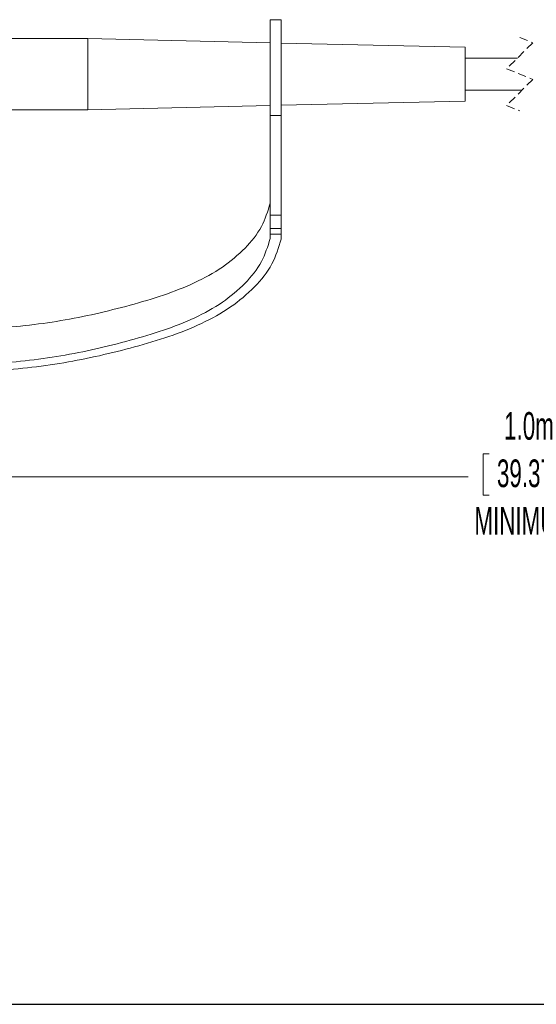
# Paper-space layout 'Sheet1' of a CAD drawing. Header units: millimetres. Extents: x 0 to 4318, y 0 to 2794.
# Tile 12 of 69: x 1210 to 1606, y 64 to 817. Entities that reach past the tile are written whole.
import ezdxf

# ---------------------------------------------------------------- set-up
doc = ezdxf.new("R2010")
doc.units = ezdxf.units.MM
doc.header["$LTSCALE"] = 5
doc.linetypes.add('HIDDEN', pattern=[1.905, 1.27, -0.635])
doc.styles.add('SLDTEXTSTYLE0', font='TXT', dxfattribs={"width": 0.605})
doc.dimstyles.new('SLDDIMSTYLE0', dxfattribs={"dimtxt": 20.546549, "dimasz": 23.8125, "dimexe": 0, "dimexo": 0.0625, "dimgap": 5.136637, "dimtad": 0, "dimtih": 1, "dimtoh": 1, "dimdec": 1, "dimlfac": 0.114286, "dimrnd": 1e-09, "dimzin": 4, "dimdsep": 46, "dimtxsty": 'SLDTEXTSTYLE0', "dimsah": 1, "dimcen": 0.09, "dimadec": 0, "dimazin": 1, "dimtfac": 1, "dimtdec": 3, "dimtofl": 0, "dimtmove": 0, "dimatfit": 3, "dimfxl": 1, "dimfrac": 2, "dimtolj": 1, "dimtzin": 12, "dimarcsym": 0})

# ---------------------------------------------------------------- blocks, each defined once
blk = doc.blocks.new('_D')
at = {"color": 7, "linetype": 'Continuous', "lineweight": 0}
for p, q in [((1056.98, 741.27), (1056.98, 451.93)), ((2227.04, 601.11), (2227.04, 451.93)), ((1569.75, 484.61), (1565.05, 484.61)), ((1565.05, 484.61), (1565.05, 453.06)), ((1674.02, 484.61), (1678.72, 484.61)), ((1678.72, 484.61), (1678.72, 453.06)), ((1935.65, 481.28), (1928.6, 467.17)), ((1949.77, 453.06), (1935.65, 481.28)), ((1056.98, 467.17), (1553.68, 467.17)), ((1928.6, 467.17), (1690.09, 467.17)), ((1956.82, 467.17), (1949.77, 453.06)), ((2227.04, 467.17), (1956.82, 467.17)), ((1565.05, 453.06), (1569.75, 453.06)), ((1678.72, 453.06), (1674.02, 453.06))]:
    blk.add_line(p, q, dxfattribs=at)
for points in [[(1056.98, 467.17), (1080.79, 463.2), (1080.79, 471.14)], [(2227.04, 467.17), (2203.23, 471.14), (2203.23, 463.2)]]:
    blk.add_solid(points, dxfattribs=at)
at = {"color": 7, "linetype": 'Continuous', "lineweight": 0, "char_height": 21.167, "attachment_point": 1, "style": 'SLDTEXTSTYLE0'}
for s, insert in [('1.0m', (1581.12, 516.6, 46.64)), ('39.37in', (1575.63, 480.34, 46.64)), ('MINIMUM', (1558.39, 444.09, 46.64))]:
    blk.add_mtext(s, dxfattribs=dict(at, insert=insert))

psp = doc.layouts.new('Sheet1')

# ---------------------------------------------------------------- linework, layer by layer
at = {"color": 7, "linetype": 'Continuous', "lineweight": 15}
for p, q in [((1410.51, 816.79), (1402.1, 816.79)), ((1402.1, 816.79), (1402.1, 743.61)), ((1410.51, 816.79), (1410.51, 743.61)), ((1262.46, 802.34), (1178.01, 802.34)), ((1402.1, 799.12), (1262.46, 802.34)), ((1262.46, 747.89), (1262.46, 802.34)), ((1551.39, 795.67), (1410.51, 798.93)), ((1551.39, 754.56), (1551.39, 795.67)), ((1591.27, 787.37), (1551.39, 787.37)), ((1551.39, 762.87), (1594.87, 762.87)), ((1410.51, 751.31), (1551.39, 754.56)), ((1178.01, 747.89), (1262.46, 747.89)), ((1262.46, 747.89), (1402.1, 751.11)), ((1410.51, 743.61), (1402.1, 743.61)), ((1402.1, 743.61), (1402.1, 667.23)), ((1410.51, 743.61), (1410.51, 667.23)), ((1410.51, 667.23), (1402.1, 667.23)), ((1402.1, 667.23), (1402.1, 657.07)), ((1410.51, 667.23), (1410.51, 657.07)), ((1402.1, 657.07), (1410.51, 657.07)), ((1402.1, 657.07), (1402.1, 652.68)), ((1410.51, 657.07), (1410.51, 652.68)), ((1410.51, 652.68), (1402.1, 652.68)), ((1402.1, 652.68), (1402.1, 649.44)), ((1410.51, 652.68), (1410.51, 648.92))]:
    psp.add_line(p, q, dxfattribs=at)
at = {"color": 7, "linetype": 'HIDDEN', "lineweight": 0}
for p, q in [((1603.07, 799.16), (1583.07, 779.16)), ((1593.07, 803.21), (1603.07, 799.16)), ((1583.07, 779.16), (1603.07, 771.07)), ((1603.07, 771.07), (1583.07, 751.07)), ((1583.07, 751.07), (1593.07, 747.02))]:
    psp.add_line(p, q, dxfattribs=at)
at = {"color": 7, "linetype": 'Continuous', "lineweight": 30}
psp.add_line((127, 63.5), (4191, 63.5), dxfattribs=at)
at = {"color": 7, "linetype": 'Continuous', "lineweight": 15}
for points, knots in [([(887.14, 666.44), (888.38, 664.09), (892.98, 655.34), (909.56, 640.58), (936.4, 623.56), (975.72, 607.58), (1022.33, 593.8), (1075.78, 583.35), (1131.07, 579.06), (1186.75, 579.48), (1241.72, 585.44), (1286.06, 595.61), (1320.18, 605.65), (1344.07, 614.92), (1365.42, 626.65), (1382.79, 641.13), (1396.2, 657.51), (1400.19, 670.24), (1402.1, 676.32)], [0, 0, 0, 0, 0.0139397, 0.0517636, 0.1140396, 0.1809674, 0.2737432, 0.3692443, 0.4665253, 0.564614, 0.6614922, 0.7564298, 0.8032171, 0.8482939, 0.8908524, 0.9304945, 0.9667805, 1, 1, 1, 1]), ([(870.04, 668.17), (870.58, 661.38), (871.7, 647.49), (883.48, 628.87), (899.74, 612.76), (920.07, 599.01), (942.98, 587.54), (975.97, 574.49), (1019.66, 561.66), (1074.33, 551), (1130.89, 546.63), (1187.83, 547.09), (1244.03, 553.23), (1289.4, 563.64), (1324.48, 573.98), (1349.32, 583.68), (1371.74, 596.05), (1390.1, 611.4), (1404.3, 628.86), (1408.5, 642.42), (1410.51, 648.92)], [0, 0, 0, 0, 0.032371, 0.066199, 0.102963, 0.142422, 0.183725, 0.226182, 0.313129, 0.402603, 0.493901, 0.585803, 0.676512, 0.765515, 0.809554, 0.852569, 0.893735, 0.93218, 0.967465, 1, 1, 1, 1]), ([(879.32, 662.82), (879.71, 658.37), (880.7, 647.33), (891, 631.58), (909.08, 613.47), (936.57, 596.76), (975.66, 580.67), (1022.35, 566.93), (1075.77, 556.46), (1131.07, 552.18), (1186.75, 552.6), (1241.72, 558.56), (1286.06, 568.72), (1320.18, 578.77), (1344.07, 588.04), (1365.42, 599.77), (1382.79, 614.24), (1396.2, 630.63), (1400.19, 643.35), (1402.1, 649.44)], [0, 0, 0, 0, 0.022228, 0.055218, 0.091459, 0.151128, 0.215254, 0.304146, 0.395649, 0.488858, 0.58284, 0.675663, 0.766626, 0.811455, 0.854645, 0.895421, 0.933404, 0.968171, 1, 1, 1, 1])]:
    psp.add_open_spline(points, degree=3, knots=knots, dxfattribs=at)

# ---------------------------------------------------------------- dimensions: what is measured, and where the dimension line sits
at = {"color": 7, "linetype": 'Continuous', "lineweight": 0}
dim = psp.add_linear_dim(base=(2227.04, 467.17), p1=(1056.98, 748.89), p2=(2227.04, 608.73), text='1.0m\\PMINIMUM', dimstyle='SLDDIMSTYLE0', dxfattribs=at)
dim.commit()
dim.dimension.update_dxf_attribs({"geometry": '_D', "text_midpoint": (1621.89, 467.17), "dimtype": 160})

doc.saveas('drawing.dxf')
